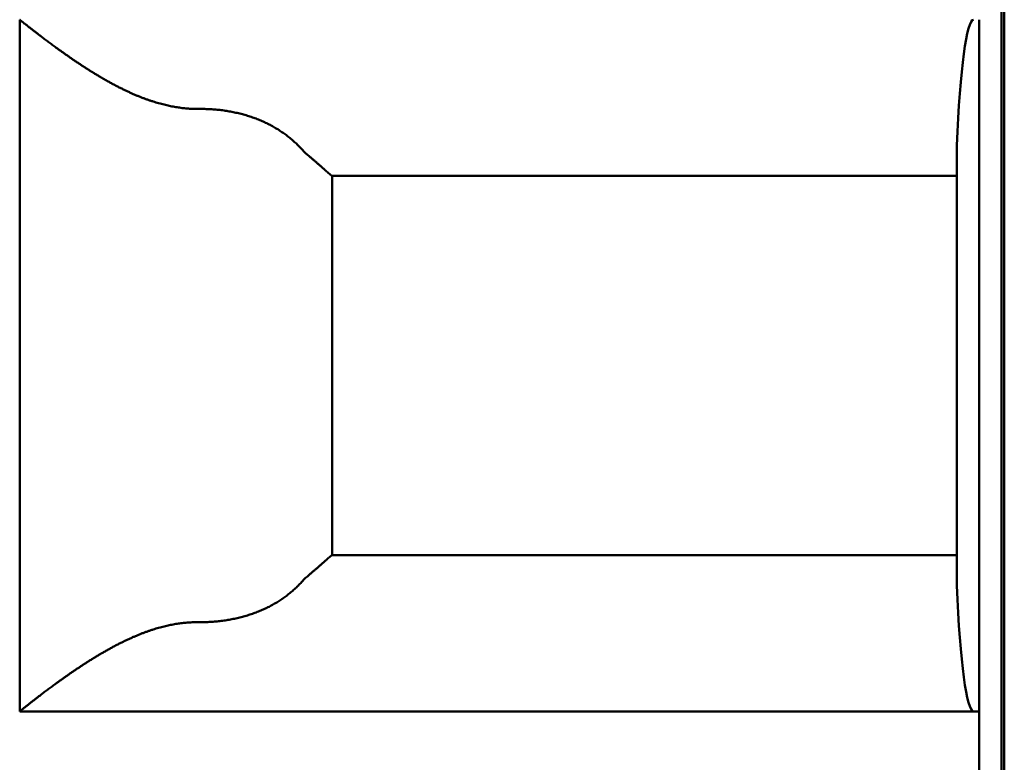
# Model space of a CAD drawing. Header units: inches. Extents: x 3.3 to 32.6, y -0.9 to 23.7.
# Tile 34 of 51: x 20.19 to 20.363, y 11.112 to 11.243. Entities that reach past the tile are written whole.
import ezdxf

# ---------------------------------------------------------------- set-up
doc = ezdxf.new("R2010")
doc.units = ezdxf.units.IN
doc.header["$MEASUREMENT"] = 0
doc.layers.add('Visible Edges(ANSI)', color=7, linetype='Continuous', lineweight=50)

msp = doc.modelspace()

# ---------------------------------------------------------------- linework, layer by layer
at = {"layer": 'Visible Edges(ANSI)'}
for p, q in [((20.36332, 14.86278), (20.36332, 7.00753)), ((20.36283, 11.38086), (20.36283, 10.83755)), ((20.1896, 11.12102), (20.1896, 11.24306)), ((20.35889, 11.24306), (20.35889, 11.12102)), ((20.35496, 11.14322), (20.35496, 11.22085)), ((20.35496, 11.2155), (20.24471, 11.2155)), ((20.24472, 11.2155), (20.24472, 11.14857)), ((20.24471, 11.14857), (20.35496, 11.14857)), ((20.35889, 11.12102), (20.1896, 11.12102)), ((20.35889, 11.10527), (20.35889, 11.12102))]:
    msp.add_line(p, q, dxfattribs=at)
for centre, start_param, end_param in [((20.35791, 11.20369), 0, 1.119771), ((20.35791, 11.16039), 2.021822, 3.141593)]:
    msp.add_ellipse(centre, major_axis=(0, 0.03937), ratio=0.083333, start_param=start_param, end_param=end_param, dxfattribs=at)
for points, knots in [([(20.22132, 11.22732), (20.22118, 11.22731), (20.22103, 11.22731), (20.22089, 11.22732), (20.22074, 11.22732), (20.2206, 11.22732), (20.22045, 11.22732), (20.22031, 11.22733), (20.22016, 11.22733), (20.22002, 11.22734), (20.21987, 11.22735), (20.21973, 11.22735), (20.21958, 11.22736), (20.21943, 11.22737), (20.21929, 11.22738), (20.21914, 11.2274), (20.21899, 11.22741), (20.21885, 11.22742), (20.2187, 11.22744), (20.21855, 11.22745), (20.21841, 11.22747), (20.21826, 11.22748), (20.21811, 11.2275), (20.21796, 11.22752), (20.21782, 11.22754), (20.21767, 11.22756), (20.21752, 11.22758), (20.21737, 11.22761), (20.21722, 11.22763), (20.21707, 11.22766), (20.21692, 11.22768), (20.21677, 11.22771), (20.21662, 11.22774), (20.21646, 11.22777), (20.21631, 11.22779), (20.21616, 11.22783), (20.216, 11.22786), (20.21585, 11.22789), (20.2157, 11.22792), (20.21554, 11.22796), (20.21538, 11.228), (20.21523, 11.22803), (20.21507, 11.22807), (20.21491, 11.22811), (20.21476, 11.22815), (20.2146, 11.22819), (20.21444, 11.22824), (20.21428, 11.22828), (20.21412, 11.22832), (20.21396, 11.22837), (20.21379, 11.22842), (20.21363, 11.22847), (20.21347, 11.22852), (20.2133, 11.22857), (20.21314, 11.22862), (20.21297, 11.22867), (20.21281, 11.22873), (20.21264, 11.22878), (20.21247, 11.22884), (20.21231, 11.2289), (20.21214, 11.22896), (20.21197, 11.22902), (20.2118, 11.22908), (20.21163, 11.22914), (20.21145, 11.22921), (20.21128, 11.22927), (20.21111, 11.22934), (20.21093, 11.22941), (20.21076, 11.22948), (20.21058, 11.22955), (20.21041, 11.22962), (20.21023, 11.22969), (20.21005, 11.22977), (20.20987, 11.22985), (20.20969, 11.22992), (20.20951, 11.23), (20.20934, 11.23008), (20.20915, 11.23016), (20.20897, 11.23025), (20.20879, 11.23033), (20.20861, 11.23041), (20.20843, 11.2305), (20.20824, 11.23059), (20.20806, 11.23067), (20.20787, 11.23077), (20.20769, 11.23086), (20.2075, 11.23095), (20.20732, 11.23104), (20.20713, 11.23113), (20.20695, 11.23123), (20.20676, 11.23133), (20.20657, 11.23142), (20.20639, 11.23152), (20.2062, 11.23162), (20.20601, 11.23172), (20.20583, 11.23182), (20.20564, 11.23192), (20.20545, 11.23203), (20.20527, 11.23213), (20.20508, 11.23223), (20.20489, 11.23234), (20.20471, 11.23244), (20.20452, 11.23255), (20.20434, 11.23266), (20.20415, 11.23276), (20.20397, 11.23287), (20.20378, 11.23298), (20.2036, 11.23309), (20.20342, 11.2332), (20.20323, 11.23331), (20.20305, 11.23342), (20.20287, 11.23353), (20.20269, 11.23364), (20.20251, 11.23375), (20.20233, 11.23386), (20.20215, 11.23397), (20.20198, 11.23408), (20.2018, 11.2342), (20.20162, 11.23431), (20.20145, 11.23442), (20.20128, 11.23453), (20.2011, 11.23464), (20.20093, 11.23475), (20.20076, 11.23486), (20.20059, 11.23497), (20.20043, 11.23508), (20.20026, 11.23519), (20.20009, 11.2353), (20.19993, 11.23541), (20.19977, 11.23552), (20.1996, 11.23563), (20.19944, 11.23574), (20.19929, 11.23585), (20.19913, 11.23595), (20.19897, 11.23606), (20.19882, 11.23617), (20.19866, 11.23627), (20.19851, 11.23638), (20.19836, 11.23648), (20.19821, 11.23659), (20.19806, 11.23669), (20.19791, 11.23679), (20.19777, 11.2369), (20.19762, 11.237), (20.19748, 11.2371), (20.19734, 11.2372), (20.1972, 11.2373), (20.19706, 11.2374), (20.19692, 11.23749), (20.19679, 11.23759), (20.19665, 11.23769), (20.19652, 11.23778), (20.19639, 11.23788), (20.19626, 11.23797), (20.19613, 11.23807), (20.196, 11.23816), (20.19588, 11.23825), (20.19575, 11.23834), (20.19563, 11.23843), (20.19551, 11.23852), (20.19539, 11.23861), (20.19527, 11.2387), (20.19515, 11.23878), (20.19503, 11.23887), (20.19492, 11.23895), (20.19481, 11.23904), (20.19469, 11.23912), (20.19458, 11.2392), (20.19448, 11.23928), (20.19437, 11.23937), (20.19426, 11.23944), (20.19416, 11.23952), (20.19405, 11.2396), (20.19395, 11.23968), (20.19385, 11.23975), (20.19375, 11.23983), (20.19365, 11.2399), (20.19356, 11.23998), (20.19346, 11.24005), (20.19337, 11.24012), (20.19327, 11.24019), (20.19318, 11.24026), (20.19309, 11.24033), (20.193, 11.2404), (20.19292, 11.24047), (20.19283, 11.24053), (20.19275, 11.2406), (20.19266, 11.24066), (20.19258, 11.24073), (20.1925, 11.24079), (20.19242, 11.24085), (20.19234, 11.24091), (20.19226, 11.24097), (20.19218, 11.24103), (20.19211, 11.24109), (20.19204, 11.24114), (20.19196, 11.2412), (20.19189, 11.24126), (20.19182, 11.24131), (20.19175, 11.24137), (20.19168, 11.24142), (20.19162, 11.24147), (20.19155, 11.24152), (20.19149, 11.24157), (20.19143, 11.24162), (20.19136, 11.24167), (20.1913, 11.24172), (20.19124, 11.24176), (20.19118, 11.24181), (20.19113, 11.24185), (20.19107, 11.2419), (20.19101, 11.24194), (20.19096, 11.24198), (20.19091, 11.24203), (20.19086, 11.24207), (20.19081, 11.24211), (20.19076, 11.24215), (20.19071, 11.24218), (20.19066, 11.24222), (20.19061, 11.24226), (20.19057, 11.24229), (20.19052, 11.24233), (20.19048, 11.24236), (20.19044, 11.2424), (20.1904, 11.24243), (20.19036, 11.24246), (20.19032, 11.24249), (20.19028, 11.24252), (20.19025, 11.24255), (20.19021, 11.24258), (20.19018, 11.24261), (20.19014, 11.24263), (20.19011, 11.24266), (20.19008, 11.24268), (20.19005, 11.24271), (20.19002, 11.24273), (20.18999, 11.24275), (20.18996, 11.24278), (20.18994, 11.2428), (20.18991, 11.24282), (20.18989, 11.24284), (20.18986, 11.24285), (20.18984, 11.24287), (20.18982, 11.24289), (20.1898, 11.24291), (20.18978, 11.24292), (20.18976, 11.24294), (20.18974, 11.24295), (20.18973, 11.24296), (20.18971, 11.24297), (20.1897, 11.24299), (20.18969, 11.243), (20.18967, 11.24301), (20.18966, 11.24302), (20.18965, 11.24302), (20.18964, 11.24303), (20.18963, 11.24304), (20.18963, 11.24304), (20.18962, 11.24305), (20.18961, 11.24305), (20.18961, 11.24306), (20.18961, 11.24306), (20.1896, 11.24306), (20.1896, 11.24306), (20.1896, 11.24306)], [0, 0, 0, 0, 0.011364, 0.011364, 0.011364, 0.022727, 0.022727, 0.022727, 0.034091, 0.034091, 0.034091, 0.045455, 0.045455, 0.045455, 0.056818, 0.056818, 0.056818, 0.068182, 0.068182, 0.068182, 0.079545, 0.079545, 0.079545, 0.090909, 0.090909, 0.090909, 0.102273, 0.102273, 0.102273, 0.113636, 0.113636, 0.113636, 0.125, 0.125, 0.125, 0.136364, 0.136364, 0.136364, 0.147727, 0.147727, 0.147727, 0.159091, 0.159091, 0.159091, 0.170455, 0.170455, 0.170455, 0.181818, 0.181818, 0.181818, 0.193182, 0.193182, 0.193182, 0.204545, 0.204545, 0.204545, 0.215909, 0.215909, 0.215909, 0.227273, 0.227273, 0.227273, 0.238636, 0.238636, 0.238636, 0.25, 0.25, 0.25, 0.261364, 0.261364, 0.261364, 0.272727, 0.272727, 0.272727, 0.284091, 0.284091, 0.284091, 0.295455, 0.295455, 0.295455, 0.306818, 0.306818, 0.306818, 0.318182, 0.318182, 0.318182, 0.329545, 0.329545, 0.329545, 0.340909, 0.340909, 0.340909, 0.352273, 0.352273, 0.352273, 0.363636, 0.363636, 0.363636, 0.375, 0.375, 0.375, 0.386364, 0.386364, 0.386364, 0.397727, 0.397727, 0.397727, 0.409091, 0.409091, 0.409091, 0.420455, 0.420455, 0.420455, 0.431818, 0.431818, 0.431818, 0.443182, 0.443182, 0.443182, 0.454545, 0.454545, 0.454545, 0.465909, 0.465909, 0.465909, 0.477273, 0.477273, 0.477273, 0.488636, 0.488636, 0.488636, 0.5, 0.5, 0.5, 0.511364, 0.511364, 0.511364, 0.522727, 0.522727, 0.522727, 0.534091, 0.534091, 0.534091, 0.545455, 0.545455, 0.545455, 0.556818, 0.556818, 0.556818, 0.568182, 0.568182, 0.568182, 0.579545, 0.579545, 0.579545, 0.590909, 0.590909, 0.590909, 0.602273, 0.602273, 0.602273, 0.613636, 0.613636, 0.613636, 0.625, 0.625, 0.625, 0.636364, 0.636364, 0.636364, 0.647727, 0.647727, 0.647727, 0.659091, 0.659091, 0.659091, 0.670455, 0.670455, 0.670455, 0.681818, 0.681818, 0.681818, 0.693182, 0.693182, 0.693182, 0.704545, 0.704545, 0.704545, 0.715909, 0.715909, 0.715909, 0.727273, 0.727273, 0.727273, 0.738636, 0.738636, 0.738636, 0.75, 0.75, 0.75, 0.761364, 0.761364, 0.761364, 0.772727, 0.772727, 0.772727, 0.784091, 0.784091, 0.784091, 0.795455, 0.795455, 0.795455, 0.806818, 0.806818, 0.806818, 0.818182, 0.818182, 0.818182, 0.829545, 0.829545, 0.829545, 0.840909, 0.840909, 0.840909, 0.852273, 0.852273, 0.852273, 0.863636, 0.863636, 0.863636, 0.875, 0.875, 0.875, 0.886364, 0.886364, 0.886364, 0.897727, 0.897727, 0.897727, 0.909091, 0.909091, 0.909091, 0.920455, 0.920455, 0.920455, 0.931818, 0.931818, 0.931818, 0.943182, 0.943182, 0.943182, 0.954545, 0.954545, 0.954545, 0.965909, 0.965909, 0.965909, 0.977273, 0.977273, 0.977273, 0.988636, 0.988636, 0.988636, 1, 1, 1, 1]), ([(20.23948, 11.2201), (20.23938, 11.2202), (20.23928, 11.22031), (20.23918, 11.22042), (20.23908, 11.22052), (20.23898, 11.22063), (20.23888, 11.22073), (20.23878, 11.22083), (20.23868, 11.22093), (20.23858, 11.22104), (20.23847, 11.22114), (20.23837, 11.22124), (20.23826, 11.22133), (20.23816, 11.22143), (20.23805, 11.22153), (20.23794, 11.22163), (20.23783, 11.22172), (20.23772, 11.22182), (20.23761, 11.22191), (20.2375, 11.22201), (20.23739, 11.2221), (20.23728, 11.22219), (20.23717, 11.22228), (20.23705, 11.22237), (20.23694, 11.22246), (20.23683, 11.22255), (20.23671, 11.22264), (20.23659, 11.22273), (20.23648, 11.22281), (20.23636, 11.2229), (20.23624, 11.22299), (20.23612, 11.22307), (20.236, 11.22315), (20.23588, 11.22324), (20.23576, 11.22332), (20.23564, 11.2234), (20.23551, 11.22348), (20.23539, 11.22356), (20.23527, 11.22364), (20.23514, 11.22372), (20.23502, 11.22379), (20.23489, 11.22387), (20.23476, 11.22394), (20.23464, 11.22402), (20.23451, 11.22409), (20.23438, 11.22417), (20.23425, 11.22424), (20.23412, 11.22431), (20.23399, 11.22438), (20.23386, 11.22445), (20.23373, 11.22452), (20.23359, 11.22459), (20.23346, 11.22466), (20.23333, 11.22472), (20.23319, 11.22479), (20.23306, 11.22485), (20.23292, 11.22492), (20.23278, 11.22498), (20.23265, 11.22504), (20.23251, 11.22511), (20.23237, 11.22517), (20.23223, 11.22523), (20.23209, 11.22529), (20.23195, 11.22534), (20.23181, 11.2254), (20.23167, 11.22546), (20.23153, 11.22552), (20.23139, 11.22557), (20.23125, 11.22563), (20.2311, 11.22568), (20.23096, 11.22573), (20.23082, 11.22578), (20.23067, 11.22583), (20.23052, 11.22588), (20.23038, 11.22593), (20.23023, 11.22598), (20.23009, 11.22603), (20.22994, 11.22608), (20.22979, 11.22612), (20.22964, 11.22617), (20.22949, 11.22621), (20.22934, 11.22625), (20.22919, 11.2263), (20.22904, 11.22634), (20.22889, 11.22638), (20.22874, 11.22642), (20.22859, 11.22646), (20.22844, 11.2265), (20.22829, 11.22653), (20.22814, 11.22657), (20.22798, 11.22661), (20.22783, 11.22664), (20.22767, 11.22667), (20.22752, 11.22671), (20.22737, 11.22674), (20.22721, 11.22677), (20.22706, 11.2268), (20.2269, 11.22683), (20.22674, 11.22686), (20.22659, 11.22689), (20.22643, 11.22691), (20.22628, 11.22694), (20.22612, 11.22697), (20.22596, 11.22699), (20.2258, 11.22701), (20.22565, 11.22704), (20.22549, 11.22706), (20.22533, 11.22708), (20.22517, 11.2271), (20.22501, 11.22712), (20.22485, 11.22714), (20.22469, 11.22715), (20.22453, 11.22717), (20.22437, 11.22719), (20.22421, 11.2272), (20.22405, 11.22721), (20.22389, 11.22723), (20.22373, 11.22724), (20.22357, 11.22725), (20.22341, 11.22726), (20.22325, 11.22727), (20.22309, 11.22728), (20.22293, 11.22729), (20.22277, 11.22729), (20.22261, 11.2273), (20.22245, 11.22731), (20.22229, 11.22731), (20.22213, 11.22731), (20.22197, 11.22732), (20.2218, 11.22732), (20.22164, 11.22732), (20.22148, 11.22732), (20.22132, 11.22732)], [0, 0, 0, 0, 0.022727, 0.022727, 0.022727, 0.045455, 0.045455, 0.045455, 0.068182, 0.068182, 0.068182, 0.090909, 0.090909, 0.090909, 0.113636, 0.113636, 0.113636, 0.136364, 0.136364, 0.136364, 0.159091, 0.159091, 0.159091, 0.181818, 0.181818, 0.181818, 0.204545, 0.204545, 0.204545, 0.227273, 0.227273, 0.227273, 0.25, 0.25, 0.25, 0.272727, 0.272727, 0.272727, 0.295455, 0.295455, 0.295455, 0.318182, 0.318182, 0.318182, 0.340909, 0.340909, 0.340909, 0.363636, 0.363636, 0.363636, 0.386364, 0.386364, 0.386364, 0.409091, 0.409091, 0.409091, 0.431818, 0.431818, 0.431818, 0.454545, 0.454545, 0.454545, 0.477273, 0.477273, 0.477273, 0.5, 0.5, 0.5, 0.522727, 0.522727, 0.522727, 0.545455, 0.545455, 0.545455, 0.568182, 0.568182, 0.568182, 0.590909, 0.590909, 0.590909, 0.613636, 0.613636, 0.613636, 0.636364, 0.636364, 0.636364, 0.659091, 0.659091, 0.659091, 0.681818, 0.681818, 0.681818, 0.704545, 0.704545, 0.704545, 0.727273, 0.727273, 0.727273, 0.75, 0.75, 0.75, 0.772727, 0.772727, 0.772727, 0.795455, 0.795455, 0.795455, 0.818182, 0.818182, 0.818182, 0.840909, 0.840909, 0.840909, 0.863636, 0.863636, 0.863636, 0.886364, 0.886364, 0.886364, 0.909091, 0.909091, 0.909091, 0.931818, 0.931818, 0.931818, 0.954545, 0.954545, 0.954545, 0.977273, 0.977273, 0.977273, 1, 1, 1, 1]), ([(20.24471, 11.2155), (20.24471, 11.2155), (20.24471, 11.2155), (20.2447, 11.21551), (20.2447, 11.21551), (20.2447, 11.21551), (20.24469, 11.21551), (20.24469, 11.21551), (20.24468, 11.21551), (20.24468, 11.21552), (20.24467, 11.21552), (20.24467, 11.21552), (20.24466, 11.21553), (20.24465, 11.21553), (20.24465, 11.21554), (20.24464, 11.21554), (20.24463, 11.21555), (20.24462, 11.21555), (20.24461, 11.21556), (20.2446, 11.21557), (20.2446, 11.21557), (20.24459, 11.21558), (20.24458, 11.21559), (20.24457, 11.2156), (20.24455, 11.2156), (20.24454, 11.21561), (20.24453, 11.21562), (20.24452, 11.21563), (20.24451, 11.21564), (20.2445, 11.21565), (20.24448, 11.21566), (20.24447, 11.21567), (20.24446, 11.21568), (20.24444, 11.21569), (20.24443, 11.21571), (20.24441, 11.21572), (20.2444, 11.21573), (20.24438, 11.21574), (20.24436, 11.21576), (20.24435, 11.21577), (20.24433, 11.21579), (20.24431, 11.2158), (20.2443, 11.21581), (20.24428, 11.21583), (20.24426, 11.21585), (20.24424, 11.21586), (20.24422, 11.21588), (20.2442, 11.2159), (20.24418, 11.21591), (20.24416, 11.21593), (20.24414, 11.21595), (20.24412, 11.21597), (20.2441, 11.21599), (20.24407, 11.21601), (20.24405, 11.21603), (20.24403, 11.21605), (20.244, 11.21607), (20.24398, 11.21609), (20.24396, 11.21611), (20.24393, 11.21613), (20.2439, 11.21615), (20.24388, 11.21618), (20.24385, 11.2162), (20.24382, 11.21622), (20.2438, 11.21625), (20.24377, 11.21627), (20.24374, 11.2163), (20.24371, 11.21632), (20.24368, 11.21635), (20.24365, 11.21638), (20.24362, 11.2164), (20.24359, 11.21643), (20.24356, 11.21646), (20.24353, 11.21648), (20.2435, 11.21651), (20.24346, 11.21654), (20.24343, 11.21657), (20.2434, 11.2166), (20.24336, 11.21663), (20.24333, 11.21666), (20.24329, 11.2167), (20.24325, 11.21673), (20.24322, 11.21676), (20.24318, 11.21679), (20.24314, 11.21683), (20.24311, 11.21686), (20.24307, 11.21689), (20.24303, 11.21693), (20.24299, 11.21697), (20.24295, 11.217), (20.24291, 11.21704), (20.24286, 11.21707), (20.24282, 11.21711), (20.24278, 11.21715), (20.24274, 11.21719), (20.24269, 11.21723), (20.24265, 11.21727), (20.2426, 11.21731), (20.24256, 11.21735), (20.24251, 11.21739), (20.24246, 11.21743), (20.24242, 11.21747), (20.24237, 11.21751), (20.24232, 11.21756), (20.24227, 11.2176), (20.24222, 11.21764), (20.24217, 11.21769), (20.24212, 11.21773), (20.24207, 11.21778), (20.24202, 11.21782), (20.24196, 11.21787), (20.24191, 11.21792), (20.24186, 11.21796), (20.2418, 11.21801), (20.24175, 11.21806), (20.24169, 11.21811), (20.24163, 11.21815), (20.24158, 11.2182), (20.24152, 11.21825), (20.24146, 11.2183), (20.2414, 11.21835), (20.24135, 11.2184), (20.24129, 11.21845), (20.24123, 11.2185), (20.24117, 11.21856), (20.2411, 11.21861), (20.24104, 11.21866), (20.24098, 11.21871), (20.24092, 11.21876), (20.24085, 11.21882), (20.24079, 11.21887), (20.24073, 11.21892), (20.24066, 11.21898)], [0, 0, 0, 0, 0.022727, 0.022727, 0.022727, 0.045455, 0.045455, 0.045455, 0.068182, 0.068182, 0.068182, 0.090909, 0.090909, 0.090909, 0.113636, 0.113636, 0.113636, 0.136364, 0.136364, 0.136364, 0.159091, 0.159091, 0.159091, 0.181818, 0.181818, 0.181818, 0.204545, 0.204545, 0.204545, 0.227273, 0.227273, 0.227273, 0.25, 0.25, 0.25, 0.272727, 0.272727, 0.272727, 0.295455, 0.295455, 0.295455, 0.318182, 0.318182, 0.318182, 0.340909, 0.340909, 0.340909, 0.363636, 0.363636, 0.363636, 0.386364, 0.386364, 0.386364, 0.409091, 0.409091, 0.409091, 0.431818, 0.431818, 0.431818, 0.454545, 0.454545, 0.454545, 0.477273, 0.477273, 0.477273, 0.5, 0.5, 0.5, 0.522727, 0.522727, 0.522727, 0.545455, 0.545455, 0.545455, 0.568182, 0.568182, 0.568182, 0.590909, 0.590909, 0.590909, 0.613636, 0.613636, 0.613636, 0.636364, 0.636364, 0.636364, 0.659091, 0.659091, 0.659091, 0.681818, 0.681818, 0.681818, 0.704545, 0.704545, 0.704545, 0.727273, 0.727273, 0.727273, 0.75, 0.75, 0.75, 0.772727, 0.772727, 0.772727, 0.795455, 0.795455, 0.795455, 0.818182, 0.818182, 0.818182, 0.840909, 0.840909, 0.840909, 0.863636, 0.863636, 0.863636, 0.886364, 0.886364, 0.886364, 0.909091, 0.909091, 0.909091, 0.931818, 0.931818, 0.931818, 0.954545, 0.954545, 0.954545, 0.977273, 0.977273, 0.977273, 1, 1, 1, 1]), ([(20.24066, 11.1451), (20.24073, 11.14515), (20.24079, 11.14521), (20.24085, 11.14526), (20.24092, 11.14531), (20.24098, 11.14537), (20.24104, 11.14542), (20.2411, 11.14547), (20.24117, 11.14552), (20.24123, 11.14557), (20.24129, 11.14563), (20.24135, 11.14568), (20.2414, 11.14573), (20.24146, 11.14578), (20.24152, 11.14583), (20.24158, 11.14588), (20.24163, 11.14592), (20.24169, 11.14597), (20.24175, 11.14602), (20.2418, 11.14607), (20.24186, 11.14612), (20.24191, 11.14616), (20.24196, 11.14621), (20.24202, 11.14626), (20.24207, 11.1463), (20.24212, 11.14635), (20.24217, 11.14639), (20.24222, 11.14643), (20.24227, 11.14648), (20.24232, 11.14652), (20.24237, 11.14656), (20.24242, 11.14661), (20.24246, 11.14665), (20.24251, 11.14669), (20.24256, 11.14673), (20.2426, 11.14677), (20.24265, 11.14681), (20.24269, 11.14685), (20.24274, 11.14689), (20.24278, 11.14693), (20.24282, 11.14697), (20.24286, 11.147), (20.24291, 11.14704), (20.24295, 11.14708), (20.24299, 11.14711), (20.24303, 11.14715), (20.24307, 11.14718), (20.24311, 11.14722), (20.24314, 11.14725), (20.24318, 11.14729), (20.24322, 11.14732), (20.24325, 11.14735), (20.24329, 11.14738), (20.24333, 11.14741), (20.24336, 11.14745), (20.2434, 11.14748), (20.24343, 11.14751), (20.24346, 11.14754), (20.2435, 11.14756), (20.24353, 11.14759), (20.24356, 11.14762), (20.24359, 11.14765), (20.24362, 11.14768), (20.24365, 11.1477), (20.24368, 11.14773), (20.24371, 11.14776), (20.24374, 11.14778), (20.24377, 11.14781), (20.2438, 11.14783), (20.24382, 11.14785), (20.24385, 11.14788), (20.24388, 11.1479), (20.2439, 11.14792), (20.24393, 11.14795), (20.24396, 11.14797), (20.24398, 11.14799), (20.244, 11.14801), (20.24403, 11.14803), (20.24405, 11.14805), (20.24407, 11.14807), (20.2441, 11.14809), (20.24412, 11.14811), (20.24414, 11.14813), (20.24416, 11.14815), (20.24418, 11.14817), (20.2442, 11.14818), (20.24422, 11.1482), (20.24424, 11.14822), (20.24426, 11.14823), (20.24428, 11.14825), (20.2443, 11.14826), (20.24431, 11.14828), (20.24433, 11.14829), (20.24435, 11.14831), (20.24436, 11.14832), (20.24438, 11.14833), (20.2444, 11.14835), (20.24441, 11.14836), (20.24443, 11.14837), (20.24444, 11.14838), (20.24446, 11.1484), (20.24447, 11.14841), (20.24448, 11.14842), (20.2445, 11.14843), (20.24451, 11.14844), (20.24452, 11.14845), (20.24453, 11.14846), (20.24454, 11.14847), (20.24455, 11.14847), (20.24457, 11.14848), (20.24458, 11.14849), (20.24459, 11.1485), (20.2446, 11.14851), (20.2446, 11.14851), (20.24461, 11.14852), (20.24462, 11.14852), (20.24463, 11.14853), (20.24464, 11.14854), (20.24465, 11.14854), (20.24465, 11.14855), (20.24466, 11.14855), (20.24467, 11.14855), (20.24467, 11.14856), (20.24468, 11.14856), (20.24468, 11.14856), (20.24469, 11.14857), (20.24469, 11.14857), (20.2447, 11.14857), (20.2447, 11.14857), (20.2447, 11.14857), (20.24471, 11.14857), (20.24471, 11.14857), (20.24471, 11.14857)], [0, 0, 0, 0, 0.022727, 0.022727, 0.022727, 0.045455, 0.045455, 0.045455, 0.068182, 0.068182, 0.068182, 0.090909, 0.090909, 0.090909, 0.113636, 0.113636, 0.113636, 0.136364, 0.136364, 0.136364, 0.159091, 0.159091, 0.159091, 0.181818, 0.181818, 0.181818, 0.204545, 0.204545, 0.204545, 0.227273, 0.227273, 0.227273, 0.25, 0.25, 0.25, 0.272727, 0.272727, 0.272727, 0.295455, 0.295455, 0.295455, 0.318182, 0.318182, 0.318182, 0.340909, 0.340909, 0.340909, 0.363636, 0.363636, 0.363636, 0.386364, 0.386364, 0.386364, 0.409091, 0.409091, 0.409091, 0.431818, 0.431818, 0.431818, 0.454545, 0.454545, 0.454545, 0.477273, 0.477273, 0.477273, 0.5, 0.5, 0.5, 0.522727, 0.522727, 0.522727, 0.545455, 0.545455, 0.545455, 0.568182, 0.568182, 0.568182, 0.590909, 0.590909, 0.590909, 0.613636, 0.613636, 0.613636, 0.636364, 0.636364, 0.636364, 0.659091, 0.659091, 0.659091, 0.681818, 0.681818, 0.681818, 0.704545, 0.704545, 0.704545, 0.727273, 0.727273, 0.727273, 0.75, 0.75, 0.75, 0.772727, 0.772727, 0.772727, 0.795455, 0.795455, 0.795455, 0.818182, 0.818182, 0.818182, 0.840909, 0.840909, 0.840909, 0.863636, 0.863636, 0.863636, 0.886364, 0.886364, 0.886364, 0.909091, 0.909091, 0.909091, 0.931818, 0.931818, 0.931818, 0.954545, 0.954545, 0.954545, 0.977273, 0.977273, 0.977273, 1, 1, 1, 1]), ([(20.23948, 11.14398), (20.23938, 11.14387), (20.23928, 11.14377), (20.23918, 11.14366), (20.23908, 11.14356), (20.23898, 11.14345), (20.23888, 11.14335), (20.23878, 11.14325), (20.23868, 11.14314), (20.23858, 11.14304), (20.23847, 11.14294), (20.23837, 11.14284), (20.23826, 11.14274), (20.23816, 11.14264), (20.23805, 11.14255), (20.23794, 11.14245), (20.23783, 11.14235), (20.23772, 11.14226), (20.23761, 11.14217), (20.2375, 11.14207), (20.23739, 11.14198), (20.23728, 11.14189), (20.23717, 11.1418), (20.23705, 11.1417), (20.23694, 11.14162), (20.23683, 11.14153), (20.23671, 11.14144), (20.23659, 11.14135), (20.23648, 11.14126), (20.23636, 11.14118), (20.23624, 11.14109), (20.23612, 11.14101), (20.236, 11.14092), (20.23588, 11.14084), (20.23576, 11.14076), (20.23564, 11.14068), (20.23551, 11.1406), (20.23539, 11.14052), (20.23527, 11.14044), (20.23514, 11.14036), (20.23502, 11.14029), (20.23489, 11.14021), (20.23476, 11.14013), (20.23464, 11.14006), (20.23451, 11.13998), (20.23438, 11.13991), (20.23425, 11.13984), (20.23412, 11.13977), (20.23399, 11.1397), (20.23386, 11.13963), (20.23373, 11.13956), (20.23359, 11.13949), (20.23346, 11.13942), (20.23333, 11.13935), (20.23319, 11.13929), (20.23306, 11.13922), (20.23292, 11.13916), (20.23278, 11.1391), (20.23265, 11.13903), (20.23251, 11.13897), (20.23237, 11.13891), (20.23223, 11.13885), (20.23209, 11.13879), (20.23195, 11.13873), (20.23181, 11.13868), (20.23167, 11.13862), (20.23153, 11.13856), (20.23139, 11.13851), (20.23125, 11.13845), (20.2311, 11.1384), (20.23096, 11.13835), (20.23082, 11.1383), (20.23067, 11.13824), (20.23052, 11.13819), (20.23038, 11.13814), (20.23023, 11.1381), (20.23009, 11.13805), (20.22994, 11.138), (20.22979, 11.13796), (20.22964, 11.13791), (20.22949, 11.13787), (20.22934, 11.13782), (20.22919, 11.13778), (20.22904, 11.13774), (20.22889, 11.1377), (20.22874, 11.13766), (20.22859, 11.13762), (20.22844, 11.13758), (20.22829, 11.13754), (20.22814, 11.13751), (20.22798, 11.13747), (20.22783, 11.13744), (20.22767, 11.1374), (20.22752, 11.13737), (20.22737, 11.13734), (20.22721, 11.13731), (20.22706, 11.13728), (20.2269, 11.13725), (20.22674, 11.13722), (20.22659, 11.13719), (20.22643, 11.13716), (20.22628, 11.13714), (20.22612, 11.13711), (20.22596, 11.13709), (20.2258, 11.13706), (20.22565, 11.13704), (20.22549, 11.13702), (20.22533, 11.137), (20.22517, 11.13698), (20.22501, 11.13696), (20.22485, 11.13694), (20.22469, 11.13692), (20.22453, 11.13691), (20.22437, 11.13689), (20.22421, 11.13688), (20.22405, 11.13686), (20.22389, 11.13685), (20.22373, 11.13684), (20.22357, 11.13683), (20.22341, 11.13682), (20.22325, 11.13681), (20.22309, 11.1368), (20.22293, 11.13679), (20.22277, 11.13678), (20.22261, 11.13678), (20.22245, 11.13677), (20.22229, 11.13677), (20.22213, 11.13677), (20.22197, 11.13676), (20.2218, 11.13676), (20.22164, 11.13676), (20.22148, 11.13676), (20.22132, 11.13676)], [0, 0, 0, 0, 0.022727, 0.022727, 0.022727, 0.045455, 0.045455, 0.045455, 0.068182, 0.068182, 0.068182, 0.090909, 0.090909, 0.090909, 0.113636, 0.113636, 0.113636, 0.136364, 0.136364, 0.136364, 0.159091, 0.159091, 0.159091, 0.181818, 0.181818, 0.181818, 0.204545, 0.204545, 0.204545, 0.227273, 0.227273, 0.227273, 0.25, 0.25, 0.25, 0.272727, 0.272727, 0.272727, 0.295455, 0.295455, 0.295455, 0.318182, 0.318182, 0.318182, 0.340909, 0.340909, 0.340909, 0.363636, 0.363636, 0.363636, 0.386364, 0.386364, 0.386364, 0.409091, 0.409091, 0.409091, 0.431818, 0.431818, 0.431818, 0.454545, 0.454545, 0.454545, 0.477273, 0.477273, 0.477273, 0.5, 0.5, 0.5, 0.522727, 0.522727, 0.522727, 0.545455, 0.545455, 0.545455, 0.568182, 0.568182, 0.568182, 0.590909, 0.590909, 0.590909, 0.613636, 0.613636, 0.613636, 0.636364, 0.636364, 0.636364, 0.659091, 0.659091, 0.659091, 0.681818, 0.681818, 0.681818, 0.704545, 0.704545, 0.704545, 0.727273, 0.727273, 0.727273, 0.75, 0.75, 0.75, 0.772727, 0.772727, 0.772727, 0.795455, 0.795455, 0.795455, 0.818182, 0.818182, 0.818182, 0.840909, 0.840909, 0.840909, 0.863636, 0.863636, 0.863636, 0.886364, 0.886364, 0.886364, 0.909091, 0.909091, 0.909091, 0.931818, 0.931818, 0.931818, 0.954545, 0.954545, 0.954545, 0.977273, 0.977273, 0.977273, 1, 1, 1, 1]), ([(20.22132, 11.13676), (20.22118, 11.13676), (20.22103, 11.13676), (20.22089, 11.13676), (20.22074, 11.13676), (20.2206, 11.13676), (20.22045, 11.13675), (20.22031, 11.13675), (20.22016, 11.13675), (20.22002, 11.13674), (20.21987, 11.13673), (20.21973, 11.13672), (20.21958, 11.13671), (20.21943, 11.13671), (20.21929, 11.13669), (20.21914, 11.13668), (20.21899, 11.13667), (20.21885, 11.13666), (20.2187, 11.13664), (20.21855, 11.13663), (20.21841, 11.13661), (20.21826, 11.13659), (20.21811, 11.13658), (20.21796, 11.13656), (20.21782, 11.13654), (20.21767, 11.13652), (20.21752, 11.13649), (20.21737, 11.13647), (20.21722, 11.13645), (20.21707, 11.13642), (20.21692, 11.1364), (20.21677, 11.13637), (20.21662, 11.13634), (20.21646, 11.13631), (20.21631, 11.13628), (20.21616, 11.13625), (20.216, 11.13622), (20.21585, 11.13619), (20.2157, 11.13615), (20.21554, 11.13612), (20.21538, 11.13608), (20.21523, 11.13605), (20.21507, 11.13601), (20.21491, 11.13597), (20.21476, 11.13593), (20.2146, 11.13589), (20.21444, 11.13584), (20.21428, 11.1358), (20.21412, 11.13575), (20.21396, 11.13571), (20.21379, 11.13566), (20.21363, 11.13561), (20.21347, 11.13556), (20.2133, 11.13551), (20.21314, 11.13546), (20.21297, 11.13541), (20.21281, 11.13535), (20.21264, 11.1353), (20.21247, 11.13524), (20.21231, 11.13518), (20.21214, 11.13512), (20.21197, 11.13506), (20.2118, 11.135), (20.21163, 11.13493), (20.21145, 11.13487), (20.21128, 11.13481), (20.21111, 11.13474), (20.21093, 11.13467), (20.21076, 11.1346), (20.21058, 11.13453), (20.21041, 11.13446), (20.21023, 11.13438), (20.21005, 11.13431), (20.20987, 11.13423), (20.20969, 11.13416), (20.20951, 11.13408), (20.20934, 11.134), (20.20915, 11.13392), (20.20897, 11.13383), (20.20879, 11.13375), (20.20861, 11.13367), (20.20843, 11.13358), (20.20824, 11.13349), (20.20806, 11.1334), (20.20787, 11.13331), (20.20769, 11.13322), (20.2075, 11.13313), (20.20732, 11.13304), (20.20713, 11.13294), (20.20695, 11.13285), (20.20676, 11.13275), (20.20657, 11.13266), (20.20639, 11.13256), (20.2062, 11.13246), (20.20601, 11.13236), (20.20583, 11.13226), (20.20564, 11.13215), (20.20545, 11.13205), (20.20527, 11.13195), (20.20508, 11.13184), (20.20489, 11.13174), (20.20471, 11.13163), (20.20452, 11.13153), (20.20434, 11.13142), (20.20415, 11.13131), (20.20397, 11.13121), (20.20378, 11.1311), (20.2036, 11.13099), (20.20342, 11.13088), (20.20323, 11.13077), (20.20305, 11.13066), (20.20287, 11.13055), (20.20269, 11.13044), (20.20251, 11.13033), (20.20233, 11.13022), (20.20215, 11.13011), (20.20198, 11.12999), (20.2018, 11.12988), (20.20162, 11.12977), (20.20145, 11.12966), (20.20128, 11.12955), (20.2011, 11.12944), (20.20093, 11.12933), (20.20076, 11.12922), (20.20059, 11.12911), (20.20043, 11.129), (20.20026, 11.12889), (20.20009, 11.12878), (20.19993, 11.12867), (20.19977, 11.12856), (20.1996, 11.12845), (20.19944, 11.12834), (20.19929, 11.12823), (20.19913, 11.12812), (20.19897, 11.12802), (20.19882, 11.12791), (20.19866, 11.12781), (20.19851, 11.1277), (20.19836, 11.1276), (20.19821, 11.12749), (20.19806, 11.12739), (20.19791, 11.12729), (20.19777, 11.12718), (20.19762, 11.12708), (20.19748, 11.12698), (20.19734, 11.12688), (20.1972, 11.12678), (20.19706, 11.12668), (20.19692, 11.12658), (20.19679, 11.12649), (20.19665, 11.12639), (20.19652, 11.12629), (20.19639, 11.1262), (20.19626, 11.12611), (20.19613, 11.12601), (20.196, 11.12592), (20.19588, 11.12583), (20.19575, 11.12574), (20.19563, 11.12565), (20.19551, 11.12556), (20.19539, 11.12547), (20.19527, 11.12538), (20.19515, 11.1253), (20.19503, 11.12521), (20.19492, 11.12512), (20.19481, 11.12504), (20.19469, 11.12496), (20.19458, 11.12488), (20.19448, 11.12479), (20.19437, 11.12471), (20.19426, 11.12463), (20.19416, 11.12456), (20.19405, 11.12448), (20.19395, 11.1244), (20.19385, 11.12432), (20.19375, 11.12425), (20.19365, 11.12417), (20.19356, 11.1241), (20.19346, 11.12403), (20.19337, 11.12396), (20.19327, 11.12389), (20.19318, 11.12382), (20.19309, 11.12375), (20.193, 11.12368), (20.19292, 11.12361), (20.19283, 11.12355), (20.19275, 11.12348), (20.19266, 11.12342), (20.19258, 11.12335), (20.1925, 11.12329), (20.19242, 11.12323), (20.19234, 11.12317), (20.19226, 11.12311), (20.19218, 11.12305), (20.19211, 11.12299), (20.19204, 11.12293), (20.19196, 11.12288), (20.19189, 11.12282), (20.19182, 11.12277), (20.19175, 11.12271), (20.19168, 11.12266), (20.19162, 11.12261), (20.19155, 11.12256), (20.19149, 11.12251), (20.19143, 11.12246), (20.19136, 11.12241), (20.1913, 11.12236), (20.19124, 11.12231), (20.19118, 11.12227), (20.19113, 11.12222), (20.19107, 11.12218), (20.19101, 11.12214), (20.19096, 11.12209), (20.19091, 11.12205), (20.19086, 11.12201), (20.19081, 11.12197), (20.19076, 11.12193), (20.19071, 11.12189), (20.19066, 11.12186), (20.19061, 11.12182), (20.19057, 11.12178), (20.19052, 11.12175), (20.19048, 11.12172), (20.19044, 11.12168), (20.1904, 11.12165), (20.19036, 11.12162), (20.19032, 11.12159), (20.19028, 11.12156), (20.19025, 11.12153), (20.19021, 11.1215), (20.19018, 11.12147), (20.19014, 11.12145), (20.19011, 11.12142), (20.19008, 11.12139), (20.19005, 11.12137), (20.19002, 11.12135), (20.18999, 11.12132), (20.18996, 11.1213), (20.18994, 11.12128), (20.18991, 11.12126), (20.18989, 11.12124), (20.18986, 11.12122), (20.18984, 11.12121), (20.18982, 11.12119), (20.1898, 11.12117), (20.18978, 11.12116), (20.18976, 11.12114), (20.18974, 11.12113), (20.18973, 11.12112), (20.18971, 11.1211), (20.1897, 11.12109), (20.18969, 11.12108), (20.18967, 11.12107), (20.18966, 11.12106), (20.18965, 11.12105), (20.18964, 11.12105), (20.18963, 11.12104), (20.18963, 11.12103), (20.18962, 11.12103), (20.18961, 11.12102), (20.18961, 11.12102), (20.18961, 11.12102), (20.1896, 11.12102), (20.1896, 11.12102), (20.1896, 11.12102)], [0, 0, 0, 0, 0.011364, 0.011364, 0.011364, 0.022727, 0.022727, 0.022727, 0.034091, 0.034091, 0.034091, 0.045455, 0.045455, 0.045455, 0.056818, 0.056818, 0.056818, 0.068182, 0.068182, 0.068182, 0.079545, 0.079545, 0.079545, 0.090909, 0.090909, 0.090909, 0.102273, 0.102273, 0.102273, 0.113636, 0.113636, 0.113636, 0.125, 0.125, 0.125, 0.136364, 0.136364, 0.136364, 0.147727, 0.147727, 0.147727, 0.159091, 0.159091, 0.159091, 0.170455, 0.170455, 0.170455, 0.181818, 0.181818, 0.181818, 0.193182, 0.193182, 0.193182, 0.204545, 0.204545, 0.204545, 0.215909, 0.215909, 0.215909, 0.227273, 0.227273, 0.227273, 0.238636, 0.238636, 0.238636, 0.25, 0.25, 0.25, 0.261364, 0.261364, 0.261364, 0.272727, 0.272727, 0.272727, 0.284091, 0.284091, 0.284091, 0.295455, 0.295455, 0.295455, 0.306818, 0.306818, 0.306818, 0.318182, 0.318182, 0.318182, 0.329545, 0.329545, 0.329545, 0.340909, 0.340909, 0.340909, 0.352273, 0.352273, 0.352273, 0.363636, 0.363636, 0.363636, 0.375, 0.375, 0.375, 0.386364, 0.386364, 0.386364, 0.397727, 0.397727, 0.397727, 0.409091, 0.409091, 0.409091, 0.420455, 0.420455, 0.420455, 0.431818, 0.431818, 0.431818, 0.443182, 0.443182, 0.443182, 0.454545, 0.454545, 0.454545, 0.465909, 0.465909, 0.465909, 0.477273, 0.477273, 0.477273, 0.488636, 0.488636, 0.488636, 0.5, 0.5, 0.5, 0.511364, 0.511364, 0.511364, 0.522727, 0.522727, 0.522727, 0.534091, 0.534091, 0.534091, 0.545455, 0.545455, 0.545455, 0.556818, 0.556818, 0.556818, 0.568182, 0.568182, 0.568182, 0.579545, 0.579545, 0.579545, 0.590909, 0.590909, 0.590909, 0.602273, 0.602273, 0.602273, 0.613636, 0.613636, 0.613636, 0.625, 0.625, 0.625, 0.636364, 0.636364, 0.636364, 0.647727, 0.647727, 0.647727, 0.659091, 0.659091, 0.659091, 0.670455, 0.670455, 0.670455, 0.681818, 0.681818, 0.681818, 0.693182, 0.693182, 0.693182, 0.704545, 0.704545, 0.704545, 0.715909, 0.715909, 0.715909, 0.727273, 0.727273, 0.727273, 0.738636, 0.738636, 0.738636, 0.75, 0.75, 0.75, 0.761364, 0.761364, 0.761364, 0.772727, 0.772727, 0.772727, 0.784091, 0.784091, 0.784091, 0.795455, 0.795455, 0.795455, 0.806818, 0.806818, 0.806818, 0.818182, 0.818182, 0.818182, 0.829545, 0.829545, 0.829545, 0.840909, 0.840909, 0.840909, 0.852273, 0.852273, 0.852273, 0.863636, 0.863636, 0.863636, 0.875, 0.875, 0.875, 0.886364, 0.886364, 0.886364, 0.897727, 0.897727, 0.897727, 0.909091, 0.909091, 0.909091, 0.920455, 0.920455, 0.920455, 0.931818, 0.931818, 0.931818, 0.943182, 0.943182, 0.943182, 0.954545, 0.954545, 0.954545, 0.965909, 0.965909, 0.965909, 0.977273, 0.977273, 0.977273, 0.988636, 0.988636, 0.988636, 1, 1, 1, 1])]:
    msp.add_open_spline(points, degree=3, knots=knots, dxfattribs=at)
for points in [[(20.24066, 11.21898), (20.24025, 11.21932), (20.23984, 11.21969), (20.23948, 11.2201)], [(20.24066, 11.1451), (20.24025, 11.14476), (20.23984, 11.14439), (20.23948, 11.14398)]]:
    msp.add_open_spline(points, degree=3, dxfattribs=at)

doc.saveas('drawing.dxf')
